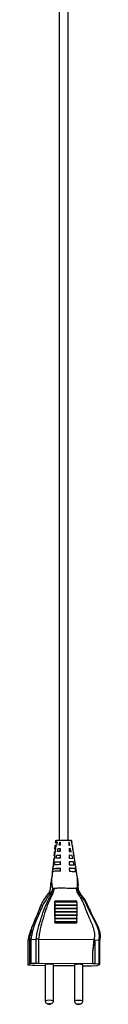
# Model space of a CAD drawing. Header units: millimetres. Extents: x 474 to 887, y -124 to 769.
# Tile 3 of 7: x 865 to 881, y -124 to 99. Entities that reach past the tile are written whole.
import ezdxf

# ---------------------------------------------------------------- set-up
doc = ezdxf.new("R2010")
doc.units = ezdxf.units.MM

msp = doc.modelspace()

# ---------------------------------------------------------------- linework, layer by layer
at = {"color": 7, "linetype": 'Continuous', "lineweight": 25}
for p, q in [((871.06, -88.32), (870.99, -89.13)), ((871.2, -89.19), (871.08, -89.17)), ((871.16, -87.22), (871.12, -87.65)), ((871.23, -89.07), (871.15, -89.44)), ((871.3, -88.26), (871.2, -89.07)), ((871.2, -89.07), (871.23, -89.07)), ((871.4, -88.25), (871.3, -88.26)), ((871.44, -87.23), (871.39, -87.59)), ((871.39, -87.59), (871.54, -87.57)), ((871.54, -87.57), (871.4, -88.25)), ((871.44, -87.23), (871.44, -87.23)), ((871.66, -89.71), (871.82, -89.03)), ((871.82, -89.03), (872.28, -89.02)), ((871.82, -89.03), (872.25, -89.04)), ((872.01, -88.22), (872.17, -87.54)), ((872.26, -88.21), (872.01, -88.22)), ((872.17, -87.54), (872.25, -87.54)), ((872.17, -87.54), (872.25, -87.54)), ((872.26, -88.21), (872.25, -87.54)), ((872.25, -87.54), (872.25, -88.22)), ((872.25, -87.54), (872.25, -87.54)), ((872.28, -89.02), (872.25, -89.04)), ((872.25, -89.04), (872.25, -89.72)), ((872.29, -89.69), (872.28, -89.02)), ((874.3, -87.56), (874.24, -87.56)), ((874.24, -87.56), (874.25, -88.23)), ((874.3, -87.56), (874.24, -87.56)), ((874.25, -88.23), (874.45, -88.24)), ((874.62, -89.06), (874.26, -89.04)), ((874.26, -89.04), (874.27, -89.71)), ((874.62, -89.06), (874.26, -89.06)), ((874.45, -88.24), (874.3, -87.56)), ((874.77, -89.74), (874.62, -89.06)), ((874.92, -87.62), (874.79, -87.6)), ((874.79, -87.6), (874.92, -88.28)), ((874.81, -87.7), (874.95, -87.67)), ((874.86, -87.26), (874.86, -87.26)), ((874.92, -87.62), (874.86, -87.26)), ((874.97, -87.66), (874.91, -87.24)), ((874.94, -87.66), (874.92, -87.62)), ((874.92, -88.28), (875.02, -88.29)), ((875.14, -89.11), (875.02, -88.29)), ((875.02, -88.29), (875.03, -88.33)), ((875.17, -89.13), (875.06, -88.32)), ((875.14, -89.11), (875.07, -89.1)), ((875.07, -89.1), (875.21, -89.78)), ((875.13, -89.13), (875.14, -89.11)), ((871.15, -89.44), (870.55, -94.1)), ((870.87, -91.24), (870.81, -91.29)), ((870.97, -90.56), (870.87, -91.24)), ((871.15, -89.44), (871.1, -89.74)), ((871.3, -91.21), (871.46, -90.53)), ((871.46, -90.53), (872.3, -90.51)), ((871.46, -90.53), (872.25, -90.54)), ((872.29, -89.69), (871.66, -89.71)), ((872.3, -90.51), (872.25, -90.54)), ((872.25, -90.54), (872.25, -91.21)), ((872.31, -91.18), (872.3, -90.51)), ((874.27, -89.71), (874.77, -89.74)), ((874.95, -90.56), (874.28, -90.52)), ((874.28, -90.52), (874.29, -91.2)), ((874.95, -90.56), (874.28, -90.55)), ((874.29, -91.2), (875.1, -91.24)), ((875.1, -91.24), (874.95, -90.56)), ((875.21, -89.78), (875.24, -89.78)), ((875.24, -89.78), (875.22, -89.8)), ((876.15, -95.73), (875.24, -89.78)), ((875.38, -90.6), (875.26, -89.79)), ((875.45, -91.13), (875.41, -90.83)), ((870.57, -93.55), (870.49, -94.23)), ((870.55, -94.1), (870.7, -93.52)), ((870.61, -93.58), (870.57, -93.55)), ((870.75, -92.06), (870.67, -92.73)), ((870.67, -92.73), (870.7, -92.77)), ((870.7, -93.52), (872.25, -93.53)), ((870.73, -92.1), (870.75, -92.06)), ((870.92, -92.7), (871.09, -92.02)), ((871.09, -92.02), (872.25, -92.03)), ((872.33, -91.99), (872.25, -92.03)), ((872.25, -92.03), (872.25, -92.71)), ((872.35, -93.48), (872.25, -93.53)), ((872.25, -93.53), (872.25, -94.21)), ((872.34, -92.66), (872.33, -91.99)), ((872.36, -94.15), (872.35, -93.48)), ((874.31, -92.01), (874.32, -92.68)), ((875.28, -92.06), (874.31, -92.05)), ((874.33, -93.49), (874.34, -94.17)), ((875.63, -93.56), (874.33, -93.55)), ((875.44, -92.74), (875.28, -92.06)), ((875.8, -94.24), (875.63, -93.56)), ((870.53, -94.19), (870.31, -95.94)), ((870.49, -94.23), (870.52, -94.24)), ((870.53, -94.19), (870.55, -94.1)), ((870.53, -94.19), (870.53, -94.19)), ((870.56, -97.98), (870.84, -97.97)), ((876.09, -98.03), (875.83, -98.02)), ((871.1, -100.93), (870.95, -101.01)), ((871.08, -102.68), (871.08, -102.58)), ((876.04, -102.62), (871.08, -102.58)), ((876.04, -102.72), (871.08, -102.68)), ((871.09, -101.93), (871.09, -101.83)), ((876.05, -101.87), (871.09, -101.83)), ((876.05, -101.97), (871.09, -101.93)), ((871.1, -101.18), (871.1, -100.93)), ((876.06, -100.97), (871.1, -100.93)), ((876.06, -101.22), (871.1, -101.18)), ((876.04, -102.72), (876.04, -102.62)), ((876.05, -101.97), (876.05, -101.87)), ((876.06, -101.22), (876.06, -100.97)), ((871.05, -104.94), (871.05, -104.82)), ((876.01, -104.86), (871.05, -104.82)), ((876.01, -104.98), (871.05, -104.94)), ((871.06, -104.19), (871.06, -104.07)), ((876.02, -104.11), (871.06, -104.07)), ((876.02, -104.23), (871.06, -104.19)), ((871.07, -103.43), (871.07, -103.32)), ((876.03, -103.36), (871.07, -103.32)), ((876.03, -103.48), (871.07, -103.43)), ((876.01, -104.98), (876.01, -104.86)), ((876.02, -104.23), (876.02, -104.11)), ((876.03, -103.48), (876.03, -103.36)), ((871.04, -105.69), (871.04, -105.57)), ((876, -105.61), (871.04, -105.57)), ((876, -105.73), (871.04, -105.69)), ((876, -105.73), (876, -105.61)), ((865.34, -109.67), (864.94, -109.87)), ((864.94, -109.87), (864.94, -115.36)), ((864.94, -109.87), (864.94, -109.87)), ((864.94, -109.88), (864.94, -115.37)), ((865.34, -115.15), (865.34, -109.67)), ((865.34, -109.67), (865.34, -109.67)), ((865.62, -109.63), (866.81, -109.57)), ((865.62, -109.63), (865.62, -115.12)), ((865.62, -109.63), (865.62, -109.63)), ((866.81, -115.06), (866.81, -109.57)), ((866.81, -109.57), (866.81, -109.57)), ((867.36, -109.56), (867.36, -109.56)), ((867.36, -109.56), (867.36, -115.05)), ((867.36, -109.56), (879.95, -109.67)), ((879.64, -112.62), (879.95, -109.67)), ((880.14, -109.68), (881.06, -109.76)), ((880.14, -109.68), (880.14, -115.17)), ((881.06, -109.76), (881.06, -109.76)), ((881.06, -115.25), (881.06, -109.76)), ((881.22, -115.28), (881.22, -109.79)), ((879.64, -115.15), (879.64, -112.62)), ((865.34, -115.15), (864.94, -115.36)), ((865.1, -115.4), (866.02, -115.48)), ((866.81, -115.06), (865.62, -115.12)), ((866.52, -115.49), (868.86, -115.51)), ((879.64, -115.15), (867.36, -115.05)), ((868.86, -115.29), (868.86, -123.52)), ((870.74, -123.52), (870.74, -115.29)), ((870.74, -115.53), (875.51, -115.57)), ((875.52, -115.34), (875.51, -115.35)), ((875.51, -115.35), (875.51, -123.58)), ((877.39, -123.58), (877.39, -115.35)), ((877.39, -115.58), (878.8, -115.6)), ((879.35, -115.59), (880.54, -115.53)), ((881.06, -115.25), (880.14, -115.17)), ((880.82, -115.49), (881.22, -115.28))]:
    msp.add_line(p, q, dxfattribs=at)
at = {"color": 7, "linetype": 'Continuous', "lineweight": 25, "flags": 128}
for points in [[(874.91, -87.31), (874.92, -87.31), (874.92, -87.29), (874.86, -87.26), (874.86, -87.26), (874.86, -87.26)], [(878.8, -102.53), (879.39, -103.86), (880.35, -105.7), (880.87, -106.83), (881.23, -108.05), (881.31, -108.91), (881.22, -109.8), (881.22, -109.8), (881.22, -109.8)], [(864.94, -115.36), (864.94, -115.37), (864.94, -115.37), (864.95, -115.38), (864.96, -115.38), (864.99, -115.39), (865.02, -115.39), (865.05, -115.39), (865.1, -115.4)], [(881.22, -115.28), (881.22, -115.28), (881.22, -115.28), (881.21, -115.27), (881.19, -115.27), (881.17, -115.26), (881.14, -115.26), (881.11, -115.25), (881.06, -115.25)], [(869.99, -124.27), (869.98, -124.27), (869.95, -124.26), (869.9, -124.26), (869.82, -124.26), (869.75, -124.26), (869.68, -124.26), (869.64, -124.27), (869.61, -124.27), (869.62, -124.28), (869.65, -124.28), (869.71, -124.28), (869.78, -124.28), (869.85, -124.28), (869.92, -124.28), (869.97, -124.28), (869.99, -124.27)], [(876.26, -124.33), (876.27, -124.33), (876.3, -124.33), (876.36, -124.34), (876.43, -124.34), (876.5, -124.34), (876.57, -124.34), (876.62, -124.33), (876.64, -124.33), (876.64, -124.32), (876.6, -124.32), (876.55, -124.32), (876.48, -124.31), (876.4, -124.31), (876.34, -124.32), (876.29, -124.32), (876.26, -124.33)]]:
    msp.add_lwpolyline(points, dxfattribs=at)
at = {"color": 7, "linetype": 'Continuous', "lineweight": 25}
for centre, radius, start, end in [((873.24, -103.03), 2.2, 170.7601, 187.576), ((873.25, -102.28), 2.19, 170.8106, 187.6905), ((873.25, -101.53), 2.19, 170.7372, 187.709), ((878.21, -102.32), 2.19, 170.8106, 187.6905), ((878.22, -101.57), 2.19, 170.7372, 187.709), ((873.26, -105.28), 2.25, 171.1612, 187.285), ((873.26, -104.53), 2.23, 171.0768, 187.3694), ((873.26, -103.78), 2.22, 170.9922, 187.454), ((878.22, -104.57), 2.23, 171.0768, 187.3694), ((878.22, -103.82), 2.22, 170.9922, 187.454), ((878.21, -103.07), 2.2, 170.7601, 187.576), ((872.26, -105.91), 1.24, 169.4187, 177.0049), ((878.23, -105.32), 2.25, 171.1612, 187.285), ((877.29, -105.97), 1.32, 169.565, 177.4825), ((865.62, -116.34), 1.22, 89.8526, 103.3537), ((866.53, -108.41), 7.08, 265.8316, 269.8722), ((867.26, -124.79), 9.74, 89.407, 92.6656), ((869.8, -120.2), 5, 79.1543, 100.8457), ((876.43, -121.39), 6.12, 80.9664, 98.5618), ((878.9, -105.86), 9.74, 269.407, 272.6656), ((879.63, -122.23), 7.08, 85.8316, 89.8722), ((880.54, -114.31), 1.22, 269.8526, 283.3537)]:
    msp.add_arc(centre, radius, start, end, dxfattribs=at)
at = {"color": 8, "linetype": 'Continuous', "lineweight": 25}
for centre, radius, start, end in [((869.8, -128.49), 5.06, 79.2872, 100.716), ((876.45, -128.54), 5.05, 79.2814, 100.7176)]:
    msp.add_arc(centre, radius, start, end, dxfattribs=at)
at = {"color": 7, "linetype": 'Continuous', "lineweight": 25}
for points, knots in [([(872.04, 575.88), (872.04, 575.8), (872.04, 574.41), (872.04, 571.84), (872.04, 568.32), (872.04, 565.17), (872.04, 562.35), (872.04, 559.71), (872.04, 557.26), (872.04, 554.99), (872.04, 553.02), (872.04, 549.62), (872.04, 544.63), (872.04, 536.23), (872.04, 526.02), (872.04, 514.46), (872.04, 503.31), (872.04, 492.53), (872.04, 481.66), (872.04, 465.67), (872.04, 444.52), (872.04, 418.22), (872.04, 384.92), (872.04, 344.64), (872.04, 297.42), (872.04, 245.93), (872.04, 190.24), (872.04, 130.39), (872.04, 86.15), (872.04, 57.49), (872.04, 44.37), (872.04, 31.24), (872.04, 18.12), (872.04, 5.01), (872.04, -6.77), (872.04, -17.06), (872.04, -23.86), (872.04, -28.5), (872.04, -31.29), (872.04, -34.38), (872.04, -37.87), (872.04, -41.94), (872.04, -46.64), (872.04, -51.99), (872.04, -57.85), (872.04, -64.23), (872.04, -71.14), (872.04, -78.57), (872.04, -83.95), (872.04, -86.86), (872.04, -87.11)], [0, 0, 0, 0, 0.000396, 0.006296, 0.011588, 0.016328, 0.020567, 0.024348, 0.02827, 0.031666, 0.034581, 0.037218, 0.047021, 0.05716, 0.075254, 0.093267, 0.109423, 0.125723, 0.142134, 0.15864, 0.19819, 0.237873, 0.277684, 0.348877, 0.420122, 0.491311, 0.58179, 0.672055, 0.762114, 0.781907, 0.801702, 0.821491, 0.841286, 0.861077, 0.880775, 0.894598, 0.907614, 0.911538, 0.91559, 0.920238, 0.925503, 0.931384, 0.938678, 0.946744, 0.955586, 0.965209, 0.975619, 0.986826, 0.998844, 1, 1, 1, 1]), ([(874.04, -87.11), (874.04, -84.74), (874.04, -80.16), (874.04, -73.54), (874.04, -67.42), (874.04, -61.85), (874.04, -56.81), (874.04, -52.3), (874.04, -48.28), (874.04, -41.82), (874.04, -32.64), (874.04, -17.24), (874.04, 1.6), (874.04, 42.8), (874.04, 100.24), (874.04, 173.98), (874.04, 234.8), (874.04, 285.49), (874.04, 325.97), (874.04, 366.45), (874.04, 402.39), (874.04, 433.77), (874.04, 460.52), (874.04, 482.7), (874.04, 500.27), (874.04, 513.32), (874.04, 523.61), (874.04, 531.18), (874.04, 536.02), (874.04, 540.66), (874.04, 544.19), (874.04, 546.72), (874.04, 548.55), (874.04, 550.69), (874.04, 553.24), (874.04, 556.03), (874.04, 559.05), (874.04, 562.31), (874.04, 566), (874.04, 570.17), (874.04, 573.52), (874.04, 575.48), (874.04, 575.88)], [0, 0, 0, 0, 0.010746, 0.020757, 0.029982, 0.038428, 0.04597, 0.052771, 0.058832, 0.064157, 0.082017, 0.100372, 0.133808, 0.167258, 0.286744, 0.393656, 0.500869, 0.561889, 0.622962, 0.684009, 0.74502, 0.785572, 0.826019, 0.866152, 0.886012, 0.905661, 0.925208, 0.932558, 0.939923, 0.947112, 0.953567, 0.955908, 0.958588, 0.961809, 0.965627, 0.970114, 0.974424, 0.979314, 0.984852, 0.991114, 0.998188, 1, 1, 1, 1]), ([(871.01, -89.13), (871, -89.13), (870.96, -89.11), (871.07, -89.09), (871.18, -89.07), (871.2, -89.07)], [0, 0, 0, 0, 0.095768, 0.898751, 1, 1, 1, 1]), ([(871.3, -88.26), (871.2, -88.27), (871.06, -88.29), (871.09, -88.31), (871.09, -88.32)], [0, 0, 0, 0, 0.732225, 1, 1, 1, 1]), ([(871.15, -87.65), (871.14, -87.64), (871.12, -87.63), (871.24, -87.6), (871.37, -87.59), (871.39, -87.59)], [0, 0, 0, 0, 0.18043, 0.845792, 1, 1, 1, 1]), ([(871.51, -87.73), (871.48, -87.72), (871.3, -87.71), (871.23, -87.69), (871.17, -87.68)], [0, 0, 0, 0, 0.176988, 1, 1, 1, 1]), ([(871.44, -87.23), (871.44, -87.23), (871.34, -87.24), (871.19, -87.26), (871.18, -87.29), (871.18, -87.3)], [0, 0, 0, 0, 0.00003, 0.545904, 1, 1, 1, 1]), ([(871.27, -87.21), (871.28, -87.2), (871.28, -87.18), (871.44, -87.16), (871.52, -87.15)], [0, 0, 0, 0, 0.472872, 1, 1, 1, 1]), ([(871.52, -87.15), (871.52, -87.15), (871.51, -87.15), (871.49, -87.15), (871.46, -87.17), (871.44, -87.19), (871.44, -87.21), (871.44, -87.23)], [0, 0, 0, 0, 0.08921, 0.274075, 0.516052, 0.758026, 1, 1, 1, 1]), ([(874.86, -87.26), (874.86, -87.26), (874.84, -87.25), (874.74, -87.24), (874.45, -87.21), (873.93, -87.19), (873.47, -87.18), (873, -87.17), (872.51, -87.18), (871.93, -87.19), (871.6, -87.21), (871.46, -87.22), (871.44, -87.23), (871.44, -87.23)], [0, 0, 0, 0, 0.000007, 0.06217, 0.208401, 0.354158, 0.499886, 0.536244, 0.682504, 0.828618, 0.973187, 0.999993, 1, 1, 1, 1]), ([(871.52, -87.15), (871.67, -87.13), (871.95, -87.11), (872.54, -87.09), (873, -87.09), (873.45, -87.09), (873.89, -87.1), (874.37, -87.13), (874.65, -87.15), (874.74, -87.17), (874.77, -87.18)], [0, 0, 0, 0, 0.170909, 0.317183, 0.463529, 0.499899, 0.645729, 0.791595, 0.937908, 1, 1, 1, 1]), ([(874.86, -87.26), (874.86, -87.25), (874.85, -87.23), (874.83, -87.2), (874.81, -87.18), (874.78, -87.18), (874.77, -87.18), (874.77, -87.18)], [0, 0, 0, 0, 0.240193, 0.480386, 0.720582, 0.910779, 1, 1, 1, 1]), ([(870.79, -91.28), (870.77, -91.5), (870.75, -91.77), (870.72, -92.04), (870.71, -92.09)], [0, 0, 0, 0, 0.790254, 1, 1, 1, 1]), ([(870.95, -90.65), (870.91, -90.64), (870.8, -90.61), (870.9, -90.58), (870.97, -90.56)], [0, 0, 0, 0, 0.407503, 1, 1, 1, 1]), ([(870.93, -89.8), (870.93, -89.82), (870.91, -90.09), (870.88, -90.36), (870.85, -90.61)], [0, 0, 0, 0, 0.061072, 1, 1, 1, 1]), ([(871.1, -89.74), (870.99, -89.76), (870.88, -89.78), (870.93, -89.8), (870.93, -89.8)], [0, 0, 0, 0, 0.99165, 1, 1, 1, 1]), ([(872.31, -91.18), (872.01, -91.18), (871.65, -91.19), (871.34, -91.2), (871.3, -91.21)], [0, 0, 0, 0, 0.856164, 1, 1, 1, 1]), ([(870.65, -92.76), (870.62, -93), (870.6, -93.27), (870.57, -93.53), (870.57, -93.57)], [0, 0, 0, 0, 0.853163, 1, 1, 1, 1]), ([(870.7, -93.52), (871.07, -93.5), (871.59, -93.48), (872.18, -93.48), (872.35, -93.48)], [0, 0, 0, 0, 0.708259, 1, 1, 1, 1]), ([(872.34, -92.66), (871.95, -92.67), (871.45, -92.68), (871.02, -92.7), (870.92, -92.7)], [0, 0, 0, 0, 0.772686, 1, 1, 1, 1]), ([(871.09, -92.02), (871.37, -92.01), (871.76, -92), (872.2, -91.99), (872.33, -91.99)], [0, 0, 0, 0, 0.705669, 1, 1, 1, 1]), ([(875.28, -92.06), (875.05, -92.04), (874.75, -92.02), (874.39, -92.01), (874.31, -92.01)], [0, 0, 0, 0, 0.767407, 1, 1, 1, 1]), ([(874.32, -92.68), (874.66, -92.7), (875.07, -92.71), (875.39, -92.73), (875.44, -92.74)], [0, 0, 0, 0, 0.84219, 1, 1, 1, 1]), ([(875.63, -93.56), (875.32, -93.54), (874.93, -93.51), (874.44, -93.5), (874.33, -93.49)], [0, 0, 0, 0, 0.7775505, 1, 1, 1, 1]), ([(870.07, -98.03), (870.07, -98.03), (870.07, -98.02), (870.07, -98.01), (870.07, -97.97), (870.09, -97.75), (870.16, -97.07), (870.24, -96.42), (870.31, -95.94)], [0, 0, 0, 0, 0.007273, 0.016172, 0.031775, 0.082914, 0.322883, 1, 1, 1, 1]), ([(870.49, -94.24), (870.46, -94.5), (870.38, -95.31), (870.29, -96.04), (870.23, -96.53)], [0, 0, 0, 0, 0.326101, 1, 1, 1, 1]), ([(870.31, -95.94), (870.31, -96.43), (870.32, -96.98), (870.4, -97.57), (870.43, -97.71), (870.45, -97.81), (870.47, -97.88), (870.49, -97.93), (870.52, -97.96), (870.53, -97.97), (870.55, -97.98), (870.56, -97.98), (870.56, -97.98)], [0, 0, 0, 0, 0.689726, 0.789292, 0.856736, 0.90267, 0.934214, 0.963859, 0.978897, 0.989796, 0.997442, 1, 1, 1, 1]), ([(872.36, -94.15), (871.9, -94.15), (871.26, -94.16), (870.7, -94.19), (870.53, -94.19)], [0, 0, 0, 0, 0.701393, 1, 1, 1, 1]), ([(874.34, -94.17), (874.75, -94.18), (875.29, -94.2), (875.7, -94.23), (875.8, -94.24)], [0, 0, 0, 0, 0.758795, 1, 1, 1, 1]), ([(876.09, -98.03), (876.09, -98.03), (876.1, -98.03), (876.11, -98.02), (876.14, -97.98), (876.17, -97.81), (876.21, -97.05), (876.18, -96.32), (876.15, -95.73)], [0, 0, 0, 0, 0.005161, 0.011801, 0.024281, 0.06984, 0.250576, 1, 1, 1, 1]), ([(876.15, -95.73), (876.21, -96.23), (876.27, -96.75), (876.31, -97.27), (876.32, -97.3)], [0, 0, 0, 0, 0.9509, 1, 1, 1, 1]), ([(865.34, -109.67), (865.34, -109.67), (865.37, -109.29), (865.56, -108.08), (866.19, -106.08), (867.19, -103.74), (867.9, -101.7), (868.84, -100.24), (869.55, -99.34), (869.98, -98.59), (870.06, -98.16), (870.07, -98.03), (870.07, -98.03)], [0, 0, 0, 0, 0.000001, 0.087788, 0.288243, 0.491128, 0.692456, 0.795305, 0.898456, 0.967278, 0.999998, 1, 1, 1, 1]), ([(870.56, -97.98), (870.56, -97.98), (870.53, -98.13), (870.41, -98.6), (869.64, -99.71), (868.51, -101.4), (867.47, -103.74), (866.5, -106.1), (865.85, -108.07), (865.66, -109.27), (865.62, -109.63), (865.62, -109.63)], [0, 0, 0, 0, 0.000002, 0.036467, 0.113516, 0.31418, 0.51505, 0.714899, 0.914008, 0.999999, 1, 1, 1, 1]), ([(866.81, -109.57), (866.86, -109.18), (867.03, -107.96), (867.57, -105.97), (868.32, -103.59), (869.23, -101.25), (870.19, -99.59), (870.74, -98.52), (870.82, -98.15), (870.84, -98.01), (870.84, -97.97), (870.84, -97.97)], [0, 0, 0, 0, 0.095396, 0.297245, 0.499457, 0.702537, 0.905919, 0.967203, 0.991037, 0.998994, 1, 1, 1, 1]), ([(870.84, -97.97), (870.84, -97.97), (870.84, -98.01), (870.84, -98.15), (870.8, -98.54), (870.38, -99.64), (869.52, -101.34), (868.7, -103.68), (868.02, -106.05), (867.54, -108), (867.39, -109.19), (867.36, -109.56), (867.36, -109.56)], [0, 0, 0, 0, 0.0010071, 0.0090795, 0.033435, 0.0969945, 0.3009818, 0.5045619, 0.7069163, 0.9088732, 0.9999984, 1, 1, 1, 1]), ([(870.84, -97.97), (871.13, -97.97), (871.97, -97.95), (873.43, -97.95), (874.84, -97.98), (875.58, -98.01), (875.83, -98.02)], [0, 0, 0, 0, 0.169412, 0.499964, 0.830548, 1, 1, 1, 1]), ([(875.83, -98.02), (875.9, -98.34), (876.04, -98.98), (876.63, -99.79), (877.14, -100.62), (877.83, -102.15), (878.4, -103.87), (879.25, -105.63), (879.76, -106.91), (880.1, -108.27), (880, -109.19), (879.95, -109.67)], [0, 0, 0, 0, 0.077677, 0.155762, 0.233796, 0.311121, 0.556525, 0.667295, 0.777065, 0.886139, 1, 1, 1, 1]), ([(881.06, -109.76), (881.06, -109.76), (881.11, -109.47), (881.17, -108.89), (881.08, -107.9), (880.75, -106.84), (880.1, -105.47), (879.31, -104.08), (878.63, -102.54), (878.02, -101.19), (877.24, -99.94), (876.41, -99.01), (876.13, -98.3), (876.09, -98.03), (876.09, -98.03)], [0, 0, 0, 0, 0.0000023, 0.0677913, 0.1355269, 0.2296204, 0.3241195, 0.4850403, 0.5993031, 0.7135131, 0.8268375, 0.9382545, 0.9999977, 1, 1, 1, 1]), ([(878.8, -102.52), (878.72, -102.33), (878.46, -101.75), (878.01, -100.84), (877.38, -99.9), (876.82, -99.21), (876.48, -98.59), (876.37, -97.98), (876.33, -97.54), (876.32, -97.3)], [0, 0, 0, 0, 0.107802, 0.32228, 0.517351, 0.681721, 0.776394, 0.87393, 1, 1, 1, 1]), ([(868.03, -101.7), (867.87, -102.04), (867.5, -102.81), (867.13, -103.81), (866.77, -104.67), (866.49, -105.34), (866.2, -106.01), (866.04, -106.39), (865.95, -106.58)], [0, 0, 0, 0, 0.193973, 0.433208, 0.542046, 0.671157, 0.835677, 1, 1, 1, 1]), ([(870.95, -101.01), (870.96, -101.91), (870.99, -103.52), (871.01, -105.13), (871.02, -105.85)], [0, 0, 0, 0, 0.557521, 1, 1, 1, 1]), ([(865.95, -106.58), (865.95, -106.59), (865.73, -107.07), (865.38, -108.04), (865.07, -109.14), (864.96, -109.76), (864.94, -109.87)], [0, 0, 0, 0, 0.014176, 0.455888, 0.896904, 1, 1, 1, 1]), ([(871.02, -105.85), (871.27, -105.84), (872.52, -105.82), (874.17, -105.83), (875.57, -105.89), (875.98, -105.91)], [0, 0, 0, 0, 0.151068, 0.755506, 1, 1, 1, 1]), ([(864.94, -109.87), (864.94, -109.87), (864.93, -109.88), (864.94, -109.88), (864.94, -109.88)], [0, 0, 0, 0, 0.855434, 1, 1, 1, 1]), ([(865.62, -109.63), (865.61, -109.63), (865.53, -109.64), (865.4, -109.64), (865.36, -109.66), (865.34, -109.67)], [0, 0, 0, 0, 0.081875, 0.513405, 1, 1, 1, 1]), ([(867.36, -109.56), (867.33, -109.56), (867.22, -109.56), (867.03, -109.56), (866.88, -109.57), (866.81, -109.57)], [0, 0, 0, 0, 0.136987, 0.568486, 1, 1, 1, 1]), ([(879.64, -112.62), (879.7, -112.13), (879.79, -111.47), (879.89, -110.7), (879.95, -110.35), (879.99, -110.12), (880.02, -109.96), (880.05, -109.86), (880.07, -109.78), (880.09, -109.73), (880.11, -109.7), (880.13, -109.68), (880.14, -109.68), (880.14, -109.68)], [0, 0, 0, 0, 0.489969, 0.65546, 0.76668, 0.841604, 0.892276, 0.926759, 0.950452, 0.973569, 0.983607, 0.99375, 1, 1, 1, 1]), ([(881.06, -109.76), (881.08, -109.76), (881.14, -109.76), (881.21, -109.78), (881.21, -109.79), (881.21, -109.79)], [0, 0, 0, 0, 0.16753, 0.677469, 1, 1, 1, 1]), ([(868.86, -123.52), (868.87, -123.61), (868.89, -123.78), (869, -123.98), (869.14, -124.11), (869.3, -124.2), (869.47, -124.25), (869.67, -124.27), (869.89, -124.28), (870.1, -124.25), (870.32, -124.17), (870.52, -124.04), (870.66, -123.86), (870.73, -123.68), (870.74, -123.58), (870.74, -123.52)], [0, 0, 0, 0, 0.0953704, 0.1770893, 0.2455112, 0.3009888, 0.3824554, 0.4535852, 0.5259572, 0.6166845, 0.6845668, 0.7714874, 0.8770769, 0.9365934, 1, 1, 1, 1]), ([(875.51, -123.58), (875.52, -123.67), (875.54, -123.83), (875.66, -124.03), (875.79, -124.16), (875.95, -124.26), (876.12, -124.31), (876.32, -124.33), (876.54, -124.33), (876.75, -124.31), (876.97, -124.22), (877.17, -124.09), (877.31, -123.92), (877.38, -123.74), (877.39, -123.63), (877.39, -123.58)], [0, 0, 0, 0, 0.09537, 0.177089, 0.245511, 0.300989, 0.382455, 0.453585, 0.525957, 0.616685, 0.684567, 0.771487, 0.877077, 0.936593, 1, 1, 1, 1])]:
    msp.add_open_spline(points, degree=3, knots=knots, dxfattribs=at)

doc.saveas('drawing.dxf')
